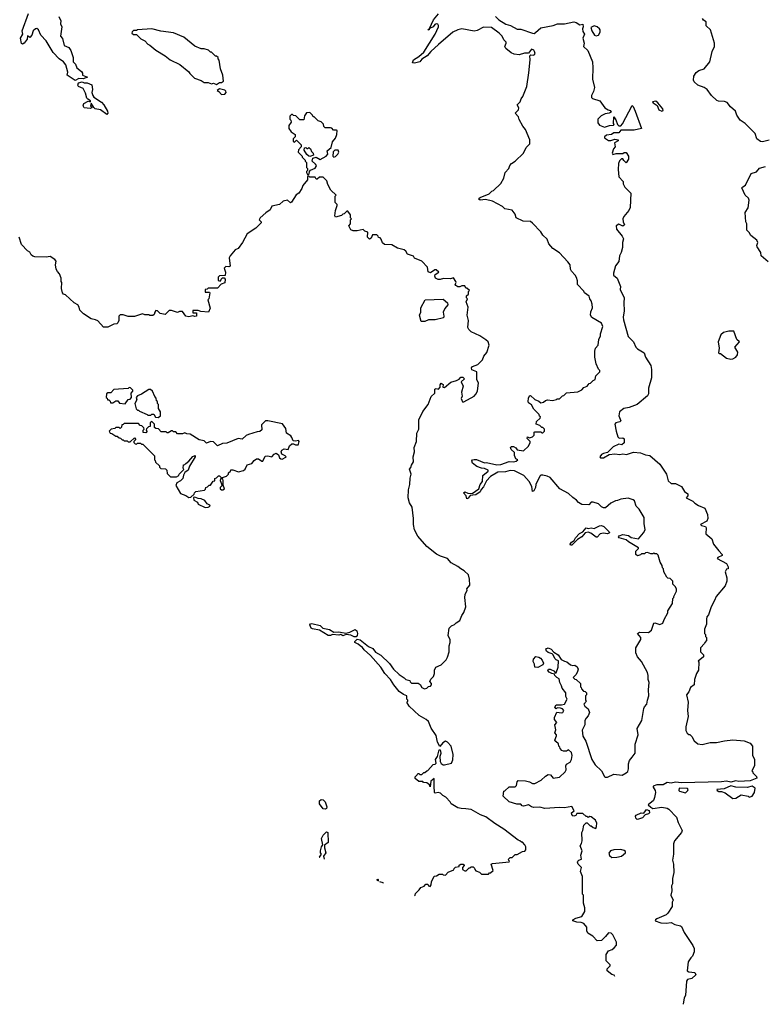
# Model space of a CAD drawing. Extents: x 2472589 to 2662339, y 701009 to 849030.
# Tile 10 of 256: x 2509987 to 2517232, y 746080 to 755675. Entities that reach past the tile are written whole.
import ezdxf

# ---------------------------------------------------------------- set-up
doc = ezdxf.new("R2010")
doc.units = 0

msp = doc.modelspace()

# ---------------------------------------------------------------- linework, layer by layer
at = {"layer": '0CON05XD'}
for points in [[(2510367.1, 755705), (2510387.5, 755665), (2510386.2, 755635), (2510398.8, 755605), (2510386, 755515), (2510402.7, 755492.7), (2510421.4, 755425), (2510465, 755404.4), (2510485.6, 755375), (2510508.8, 755305), (2510507.5, 755265), (2510530.8, 755240.8), (2510543.8, 755205), (2510589.3, 755169.3), (2510600, 755155), (2510600, 755135), (2510647.5, 755115), (2510605, 755098.8), (2510565, 755102.5), (2510528.8, 755081.2), (2510450, 755135), (2510457.5, 755165), (2510436.7, 755235), (2510413.9, 755263.9), (2510373.3, 755295), (2510313.3, 755355), (2510245, 755467.5), (2510192.5, 755525), (2510170, 755575), (2510155, 755590), (2510140, 755585), (2510120, 755565), (2510107, 755523), (2510085, 755500), (2510061.7, 755518.3), (2510060, 755485), (2510030, 755445), (2510015, 755436.7), (2510005, 755442.5), (2509993.6, 755496.4), (2510016.7, 755535), (2510010, 755565), (2510073.3, 755735)], [(2515563.6, 752903.6), (2515556.4, 752936.4), (2515542.5, 752955), (2515535, 752980), (2515490, 753015), (2515485, 753030), (2515423, 753093), (2515421.7, 753131.7), (2515411.7, 753161.7), (2515400, 753185), (2515363, 753223), (2515353.9, 753243.9), (2515348.8, 753285), (2515326.8, 753316.8), (2515245, 753404), (2515180, 753445), (2515142.2, 753492.2), (2515125, 753536), (2515084.3, 753574.3), (2515065, 753606.2), (2514985, 753692.5), (2514965, 753707.5), (2514893, 753713), (2514823, 753743), (2514815, 753780), (2514785, 753817.5), (2514713, 753833), (2514690, 753855), (2514595, 753907.5), (2514525, 753922.5), (2514475, 753916.7), (2514460, 753925), (2514462.5, 753935), (2514475, 753943.3), (2514560.7, 753979.3), (2514587, 754003), (2514605, 754010), (2514675, 754080), (2514705, 754130), (2514717.5, 754185), (2514752.5, 754225), (2514762.5, 754255), (2514777.5, 754275), (2514815, 754297.5), (2514896, 754374), (2514921.7, 754428.3), (2514957.5, 754465), (2514957.5, 754505), (2514913.6, 754603.6), (2514887.7, 754637.7), (2514855, 754702.5), (2514847.7, 754727.7), (2514816, 754765), (2514845.8, 754795), (2514849.2, 754815), (2514833.8, 754845), (2514862.5, 754875), (2514873.3, 754905), (2514890, 754925), (2514926.7, 755025), (2514946.4, 755156.4), (2514960, 755285), (2514958.3, 755321.7), (2514968.3, 755331.7), (2514995, 755330), (2515002.5, 755335), (2515008.8, 755345), (2515003.8, 755365), (2514995, 755376.7), (2514975, 755386.7), (2514945, 755350), (2514905, 755347.5), (2514855, 755332.5), (2514805, 755337.5), (2514775, 755352.5), (2514722.5, 755395), (2514712.5, 755415), (2514727.5, 755445), (2514727, 755457), (2514705, 755480), (2514687.5, 755515), (2514660, 755545), (2514585, 755600), (2514505, 755603.3), (2514445, 755570), (2514415, 755562.5), (2514294.1, 755585.9), (2514255, 755576.2), (2514207.3, 755552.7), (2514066.1, 755433.9), (2513992.5, 755365), (2513958.3, 755321.7), (2513905, 755290.8), (2513885, 755265.6), (2513835, 755252.2), (2513813.8, 755255), (2513825, 755283.1), (2513875, 755315.7), (2513925, 755359.2), (2514034, 755535), (2514066.2, 755605), (2514068.3, 755618.3), (2514060.7, 755630.7), (2514045, 755633.8), (2514032.5, 755627.5), (2514016.7, 755605), (2513980, 755590), (2513977.5, 755575), (2513962.5, 755575), (2513980, 755590), (2514019.4, 755675), (2514068, 755732)], [(2514621.4, 755705), (2514656, 755675), (2514725, 755630.8), (2514769.1, 755619.1), (2514835, 755584), (2514871.2, 755581.2), (2514985, 755542.7), (2514998.2, 755541.8), (2515011.7, 755551.7), (2515065, 755594.4), (2515185, 755617.8), (2515225.6, 755634.4), (2515295.8, 755634.2), (2515385, 755653.8), (2515408.3, 755648.3), (2515445, 755623.3), (2515475, 755630), (2515477, 755607), (2515470, 755585), (2515475, 755560), (2515490, 755535), (2515473.8, 755495), (2515487.5, 755445), (2515480, 755415), (2515522.5, 755375), (2515568.8, 755265), (2515572, 755205), (2515566.4, 755096.4), (2515588, 755015), (2515577.5, 754975), (2515557.5, 754935), (2515558.3, 754918.3), (2515568.3, 754908.3), (2515640, 754885), (2515687, 754817), (2515720, 754795), (2515740.7, 754790.7), (2515750, 754775), (2515730, 754765), (2515691.1, 754758.9), (2515651.5, 754738.5), (2515621.1, 754705), (2515619.4, 754669.4), (2515637.5, 754647.5), (2515683.9, 754626.1), (2515735, 754643.8), (2515771.7, 754648.3), (2515780, 754655), (2515773.3, 754663.3), (2515775, 754730), (2515795, 754700), (2515813, 754653), (2515825, 754640), (2515845, 754640), (2515859.5, 754660.5), (2515955, 754840), (2515965, 754830), (2515985, 754782.5), (2516046.7, 754615), (2515975, 754598.8), (2515845, 754600), (2515825, 754573.3), (2515775, 754572.5), (2515753.9, 754556.1), (2515705, 754550), (2515683.3, 754535), (2515683.3, 754525), (2515725, 754498.8), (2515745, 754496.7), (2515785, 754512), (2515817.5, 754505), (2515816.4, 754493.6), (2515782.5, 754475), (2515790, 754435), (2515772.5, 754415), (2515760, 754375), (2515765, 754360), (2515798.3, 754371.7), (2515865, 754370), (2515875, 754380), (2515895, 754380), (2515920, 754345), (2515917.5, 754315), (2515895, 754280), (2515871.7, 754301.7), (2515865, 754320), (2515851.7, 754318.3), (2515831.7, 754298.3), (2515822.5, 754275), (2515817.5, 754215), (2515823, 754143), (2515867, 754097), (2515867.5, 754075), (2515883.9, 754043.9), (2515942.5, 753985), (2515936.4, 753843.6), (2515923, 753817), (2515871.7, 753758.3), (2515863.8, 753735), (2515867.5, 753705), (2515880, 753675), (2515865, 753662.5), (2515825, 753682.5), (2515800, 753665), (2515802.3, 753632.3), (2515857.5, 753565), (2515869.3, 753539.3), (2515861.2, 753505), (2515860, 753455), (2515847.5, 753407.5), (2515832.5, 753375), (2515825, 753320), (2515793, 753277), (2515773.3, 753205), (2515773.3, 753185), (2515807.5, 753155), (2515822.5, 753125), (2515840, 753075), (2515837.5, 753045), (2515876.7, 752965), (2515872.5, 752915), (2515876.4, 752836.4), (2515867.1, 752775), (2515870.9, 752750.9), (2515916.4, 752586.4), (2515966.1, 752536.1), (2515990, 752485), (2516007.7, 752467.7), (2516070.3, 752430.3), (2516084.2, 752385), (2516135.6, 752305.6), (2516144.2, 752265), (2516144.3, 752185), (2516114.5, 752085.5), (2516112, 752028), (2516105, 752010.8), (2516003.2, 751926.8), (2515925, 751896), (2515872.5, 751887.5), (2515831.2, 751855), (2515824.1, 751814.1), (2515843.3, 751765), (2515833.9, 751756.1), (2515795, 751746.7), (2515786.7, 751735), (2515800, 751665), (2515815, 751610), (2515828.3, 751598.3), (2515865, 751600), (2515875, 751590), (2515877, 751553), (2515855, 751532.5), (2515825, 751537.5), (2515767.9, 751512.1), (2515715, 751456.2), (2515675, 751449.2), (2515655, 751438.6), (2515640.5, 751415), (2515644.6, 751404.6), (2515676.7, 751405), (2515730.9, 751439.1), (2515785, 751445.3), (2515833.5, 751436.5), (2515865, 751442.9), (2515900.5, 751439.5), (2515967.9, 751462.1), (2516035, 751455.7), (2516083.3, 751435), (2516125, 751429.4), (2516222.6, 751342.6), (2516287.5, 751245), (2516305, 751182), (2516335, 751155.8), (2516377.5, 751155), (2516435, 751126), (2516465, 751077.5), (2516497.5, 751055), (2516497.5, 751035), (2516480, 751015), (2516545, 750982.5), (2516565, 750962.5), (2516601.7, 750941.7), (2516662.5, 750915), (2516687.5, 750852.5), (2516690, 750815), (2516683, 750787), (2516620, 750755), (2516630, 750745), (2516668, 750738), (2516676.4, 750723.6), (2516673.3, 750665), (2516730, 750615), (2516746.7, 750565), (2516798.3, 750498.3), (2516832.5, 750465), (2516830, 750455), (2516787.5, 750435), (2516783.3, 750425), (2516872.5, 750375), (2516890, 750345), (2516890, 750325), (2516875, 750320), (2516860, 750295), (2516877.5, 750235), (2516877.5, 750205), (2516861.7, 750158.3), (2516772.5, 750055), (2516757.5, 750015), (2516722.5, 749955), (2516697.5, 749875), (2516682.5, 749855), (2516677.5, 749835), (2516680, 749785), (2516660, 749735), (2516660, 749695), (2516670, 749685), (2516670, 749665), (2516680, 749655), (2516680, 749625), (2516663, 749607), (2516660, 749595), (2516620, 749555), (2516620, 749515), (2516650, 749485), (2516650, 749465), (2516597.5, 749425), (2516602.5, 749415), (2516600, 749335), (2516582.5, 749305), (2516563, 749247), (2516557, 749193), (2516523.6, 749166.4), (2516507.5, 749125), (2516482.5, 749095), (2516500, 749025), (2516493.3, 748945), (2516501.2, 748885), (2516477.5, 748785), (2516478.3, 748748.3), (2516491.7, 748721.7), (2516505, 748710), (2516515, 748710), (2516535, 748690), (2516557, 748647), (2516595, 748617.5), (2516635, 748612.5), (2516715, 748632.5), (2516775, 748630), (2516855, 748648.8), (2516935, 748656.7), (2517045, 748648.8), (2517103.6, 748623.6), (2517127, 748597), (2517128.3, 748508.3), (2517147.5, 748465), (2517147.5, 748405), (2517120, 748355), (2517130, 748345), (2517130, 748335), (2517165, 748300), (2517170, 748285), (2517105, 748258.1), (2516995, 748251.2), (2516965, 748256.7), (2516915, 748244.4), (2516875, 748254), (2516825, 748247.1), (2516435, 748239.2), (2516375, 748244), (2516335, 748233.8), (2516295, 748243.3), (2516255, 748218), (2516195, 748218.2), (2516160, 748205), (2516157.5, 748195), (2516178, 748165), (2516183.3, 748145), (2516172.5, 748095)], [(2517289.5, 754500.5), (2517225, 754484.7), (2517205, 754486.5), (2517170, 754515), (2517153.3, 754565), (2517054.3, 754664.3), (2517008, 754695), (2516974, 754745), (2516962, 754785), (2516914, 754825), (2516878.6, 754868.6), (2516855, 754878.9), (2516795, 754882.2), (2516778.9, 754888.9), (2516727.1, 754935), (2516685, 754994.4), (2516655, 755014.2), (2516595, 755038.6), (2516558.6, 755068.6), (2516553.1, 755085), (2516554.3, 755125), (2516578.7, 755161.3), (2516605, 755180), (2516657.5, 755195), (2516710.8, 755265), (2516734.2, 755365.8), (2516756.4, 755413.6), (2516756.7, 755445), (2516716.2, 755575), (2516674, 755615), (2516676.7, 755655), (2516649.5, 755669.5), (2516638.8, 755685)], [(2511905, 755042.5), (2511935, 755063.8), (2511955, 755063.3), (2511972.5, 755075), (2511967.5, 755135), (2511942.5, 755195), (2511931.7, 755281.7), (2511920, 755295), (2511920, 755305), (2511905, 755320), (2511895, 755320), (2511855, 755360), (2511845, 755360), (2511827, 755377), (2511785, 755390), (2511755, 755390), (2511695, 755417.5), (2511585, 755503.3), (2511485, 755546.2), (2511363.9, 755563.9), (2511275, 755586.7), (2511135, 755577.5), (2511125, 755570), (2511095, 755570), (2511081.7, 755558.3), (2511080, 755545), (2511095, 755530), (2511125, 755530), (2511167, 755487), (2511205, 755467.5), (2511235, 755437.5), (2511255, 755427.5), (2511315, 755377.5), (2511405, 755322.5), (2511453.9, 755283.9), (2511548.3, 755238.3), (2511636.4, 755166.4), (2511645, 755150), (2511690, 755105), (2511755, 755083.8), (2511785, 755063.8), (2511825, 755062), (2511855, 755051.2), (2511875.8, 755055.8), (2511905, 755042.5)], [(2515605, 755516.2), (2515625, 755523.8), (2515643.8, 755555), (2515642.5, 755575), (2515635.6, 755585), (2515615, 755604.3), (2515585, 755614), (2515551.7, 755598.3), (2515560, 755565), (2515586.7, 755525), (2515605, 755516.2)], [(2510835, 754752.5), (2510775, 754795.6), (2510723.3, 754805), (2510708.8, 754818.8), (2510685, 754860), (2510676.7, 754835), (2510690, 754815), (2510675, 754808.8), (2510614.3, 754815), (2510604.3, 754835), (2510611.5, 754858.5), (2510655, 754882.5), (2510677, 754873), (2510676.7, 754885), (2510650, 754900), (2510641.9, 754911.9), (2510628.6, 754958.6), (2510605.4, 755005.4), (2510560.5, 755025), (2510554.4, 755035.6), (2510559.5, 755060.5), (2510595, 755070), (2510615, 755058.8), (2510645, 755059.2), (2510688.8, 755038.8), (2510696, 754995), (2510688.8, 754965), (2510699.4, 754935), (2510710.7, 754920.7), (2510785, 754870), (2510808.6, 754845), (2510844.2, 754785), (2510846.2, 754763.8), (2510835, 754752.5)], [(2511955, 754947.5), (2511985, 754950), (2511997.5, 754965), (2511995, 754980), (2511985, 754987.5), (2511935, 755002.5), (2511910, 754985), (2511926.7, 754976.7), (2511955, 754947.5)], [(2516245, 754784.6), (2516255, 754791.2), (2516254.4, 754805), (2516205, 754866.2), (2516185, 754880), (2516154.1, 754875.9), (2516157.5, 754865), (2516197.3, 754837.3), (2516215, 754795.8), (2516245, 754784.6)], [(2512795, 754160), (2512807, 754173), (2512810, 754195), (2512820.7, 754209.3), (2512865, 754227.5), (2512877, 754243), (2512877.5, 754255), (2512868, 754268), (2512837.5, 754295), (2512843, 754327), (2512875, 754336.7), (2512915, 754311.2), (2512972.5, 754345), (2512990, 754365), (2512984, 754396), (2513020.7, 754429.3), (2513036.4, 754483.6), (2513065, 754520), (2513076.7, 754556.7), (2513080, 754595), (2513075, 754600), (2513045, 754600), (2513027, 754617), (2513015, 754620), (2512965, 754620), (2512950, 754635), (2512948.3, 754658.3), (2512925, 754680), (2512895, 754690), (2512855, 754730), (2512845, 754730), (2512840, 754745), (2512815, 754770), (2512781.7, 754768.3), (2512763, 754737), (2512755, 754700), (2512715, 754700), (2512678.3, 754738.3), (2512655, 754740), (2512645, 754750), (2512635, 754750), (2512620, 754735), (2512620, 754705), (2512630, 754695), (2512632.5, 754675), (2512610, 754645), (2512610, 754615), (2512633.6, 754583.6), (2512670, 754555), (2512672.5, 754535), (2512650, 754515), (2512651.7, 754491.7), (2512665, 754480), (2512685, 754500), (2512730, 754455), (2512730, 754435), (2512703, 754407), (2512700, 754385), (2512740, 754345), (2512740, 754335), (2512770, 754305), (2512770, 754295), (2512780, 754285), (2512780, 754235), (2512790, 754225), (2512790, 754205), (2512780, 754195), (2512780, 754185), (2512795, 754160)], [(2512815, 754342.5), (2512803.8, 754343.8), (2512785, 754360), (2512757.5, 754405), (2512763, 754427), (2512775, 754430), (2512785, 754420), (2512795, 754420), (2512805, 754430), (2512820, 754415), (2512830, 754390), (2512847.5, 754375), (2512850, 754355), (2512815, 754342.5)], [(2513047, 754337), (2513065, 754342.5), (2513086.7, 754365), (2513095.8, 754384.2), (2513090, 754405), (2513057.7, 754402.3), (2513042, 754388), (2513037.5, 754345), (2513047, 754337)], [(2517280, 753315), (2517210, 753375), (2517207, 753407), (2517173, 753463), (2517170, 753475), (2517177.5, 753505), (2517167.5, 753525), (2517110.7, 753570.7), (2517095, 753600), (2517070, 753625), (2517072.5, 753685), (2517062.5, 753705), (2517056.2, 753795), (2517085, 753842.5), (2517095.6, 753915), (2517089.2, 753935), (2517054.3, 753965), (2517022.9, 754035), (2517032.1, 754047.9), (2517057.3, 754062.7), (2517114.4, 754175.6), (2517165, 754194), (2517195, 754227.5), (2517255, 754245.7)], [(2513833.4, 747138.4), (2513840, 747145), (2513845, 747160), (2513880, 747195), (2513895, 747220), (2513928.3, 747231.7), (2513945, 747250), (2513965, 747250), (2513970, 747235), (2513985, 747230), (2513996.4, 747243.6), (2514000, 747275), (2514025, 747330), (2514047, 747333), (2514075, 747350), (2514105, 747350), (2514113, 747343), (2514135, 747340), (2514161.7, 747368.3), (2514218.3, 747391.7), (2514220, 747405), (2514231.7, 747418.3), (2514268.3, 747421.7), (2514270, 747435), (2514285, 747447.5), (2514307, 747447), (2514318.3, 747438.3), (2514318.3, 747431.7), (2514300, 747415), (2514300, 747395), (2514325, 747380), (2514338.3, 747381.7), (2514365, 747410), (2514375, 747410), (2514385, 747420), (2514405, 747420), (2514418.3, 747408.3), (2514420, 747395), (2514431.7, 747381.7), (2514468.3, 747368.3), (2514485, 747350), (2514555, 747350), (2514565, 747360), (2514575, 747360), (2514600, 747385), (2514580, 747445), (2514595, 747452.5), (2514755, 747470), (2514760, 747475), (2514751.7, 747481.7), (2514750, 747495), (2514765, 747510), (2514785, 747510), (2514815, 747540), (2514835, 747540), (2514885, 747570), (2514908.3, 747571.7), (2514920, 747585), (2514920, 747615), (2514910, 747635), (2514885, 747660), (2514875, 747660), (2514860, 747675), (2514845, 747680), (2514705, 747787.5), (2514615, 747842.5), (2514528.3, 747908.3), (2514477.3, 747927.3), (2514385, 747977.5), (2514335, 747986.7), (2514287, 747987), (2514256.1, 747996.1), (2514192.5, 748035), (2514182.5, 748055), (2514139.3, 748099.3), (2514110, 748115), (2514088.3, 748138.3), (2514065, 748143.3), (2514035, 748136.7), (2514028.8, 748145), (2514023.8, 748205), (2514025, 748280), (2513992.5, 748255), (2513985, 748200), (2513978.3, 748218.3), (2513955, 748240), (2513923, 748243), (2513915, 748250), (2513875, 748250), (2513841.7, 748281.7), (2513841.7, 748298.3), (2513860, 748315), (2513865, 748330), (2513875, 748330), (2513885, 748320), (2513905, 748320), (2513925, 748340), (2513935, 748340), (2513953, 748357), (2513965, 748360), (2514015, 748417.5), (2514035, 748420), (2514045, 748430), (2514037.5, 748465), (2514057.5, 748495), (2514075, 748560), (2514085, 748560), (2514087.7, 748547.7), (2514090, 748525), (2514080, 748495), (2514082.5, 748445), (2514095, 748427.5), (2514113.3, 748413.3), (2514125, 748412.5), (2514195, 748430), (2514206.4, 748463.6), (2514210, 748515), (2514190, 748595), (2514156.4, 748636.4), (2514135, 748643.3), (2514110.7, 748629.3), (2514081.7, 748591.7), (2514059.2, 748635), (2514045, 748700), (2513995, 748770), (2513970, 748835), (2513947, 748857), (2513880, 748895), (2513782.5, 748985), (2513760, 749025), (2513770, 749035), (2513770, 749045), (2513760, 749055), (2513760, 749085), (2513725, 749100), (2513685, 749130), (2513632.7, 749192.7), (2513601.2, 749245), (2513544.2, 749304.2), (2513505, 749366.7), (2513405, 749478.8), (2513343.5, 749533.5), (2513328.1, 749558.1), (2513303.8, 749575), (2513285, 749591.2), (2513252.5, 749605), (2513253.3, 749615), (2513275, 749640), (2513305, 749633.3), (2513385, 749566.2), (2513427.3, 749547.3), (2513452.9, 749512.9), (2513505, 749482), (2513590.8, 749400.8), (2513630, 749345), (2513683.3, 749295), (2513733, 749263), (2513750, 749245), (2513787, 749237), (2513791.7, 749221.7), (2513805, 749210), (2513869.5, 749209.5), (2513887.7, 749197.7), (2513905, 749167.5), (2513930, 749155), (2513955, 749160), (2513971.7, 749178.3), (2513988.3, 749181.7), (2514000, 749195), (2514000, 749205), (2513982.5, 749225), (2513991.7, 749248.3), (2514020, 749275), (2514030, 749305), (2514027.5, 749335), (2514040, 749365), (2514095, 749387.5), (2514143, 749437), (2514156.4, 749463.6), (2514172.5, 749515), (2514172.5, 749575), (2514182.5, 749605), (2514181.7, 749631.7), (2514162.5, 749675), (2514170, 749745), (2514195, 749770), (2514225, 749780), (2514240.7, 749799.3), (2514275, 749820), (2514295, 749870), (2514315, 749900), (2514332.5, 749955), (2514322.5, 750045), (2514327.5, 750075), (2514347.5, 750115), (2514345, 750130), (2514372.5, 750165), (2514368.3, 750221.7), (2514360, 750265), (2514317.5, 750305), (2514285, 750322.5), (2514257.5, 750347.5), (2514191.7, 750381.7), (2514154.1, 750424.1), (2514086.1, 750446.1), (2514047, 750467), (2513955, 750542.5), (2513865, 750642.5), (2513833.8, 750705), (2513823.6, 750756.4), (2513823.8, 750815), (2513810, 750925), (2513786.4, 750966.4), (2513772.9, 751015), (2513775.5, 751095), (2513789.2, 751145), (2513792.3, 751207.7), (2513801.2, 751245), (2513784, 751295), (2513798.8, 751311.2), (2513803.3, 751335), (2513822.5, 751365), (2513820, 751415), (2513833.8, 751465), (2513830, 751505), (2513852, 751565), (2513858, 751645), (2513876.2, 751685), (2513876.2, 751775), (2513913.9, 751856.1), (2513966.1, 751923.9), (2513995, 752002.5), (2514032.5, 752035), (2514032, 752075), (2514045, 752080), (2514067.5, 752075), (2514082.5, 752095), (2514083.6, 752116.4), (2514095, 752132.5), (2514111.7, 752121.7), (2514110, 752095), (2514125, 752090), (2514186.4, 752143.6), (2514242.5, 752157.5), (2514268.3, 752171.7), (2514285, 752190), (2514305, 752190), (2514320, 752175), (2514290, 752145), (2514307.5, 752105), (2514292.5, 752045), (2514297.5, 752005), (2514290, 751985), (2514301.7, 751951.7), (2514315, 751950), (2514415, 752007.5), (2514432.5, 752025), (2514446.4, 752053.6), (2514457.5, 752135), (2514440, 752165), (2514440, 752245), (2514393.8, 752263.8), (2514388.3, 752281.7), (2514400, 752295), (2514450, 752315), (2514495, 752360), (2514510, 752395), (2514537, 752433), (2514560, 752505), (2514550, 752535), (2514530, 752555), (2514470, 752595), (2514385, 752632.5), (2514362.5, 752655), (2514352.5, 752675), (2514360, 752745), (2514347.5, 752795), (2514357.5, 752875), (2514337.5, 752925), (2514350, 752955), (2514340, 752965), (2514340, 752985), (2514358.3, 753001.7), (2514360, 753025), (2514370, 753035), (2514345, 753060), (2514335, 753060), (2514325, 753080), (2514295, 753082.5), (2514275, 753072.5), (2514255, 753072.5), (2514235, 753083.3), (2514230.8, 753095), (2514238.8, 753115), (2514236.2, 753125), (2514215, 753160), (2514185, 753150), (2514115, 753152.5), (2514085, 753143.3), (2514065, 753143.3), (2514037.5, 753155), (2514031.2, 753175), (2514036.4, 753193.6), (2514070, 753215), (2514045, 753237.5), (2514033, 753237), (2513988.3, 753208.3), (2513967, 753217), (2513960, 753265), (2513905, 753322.5), (2513835, 753350), (2513825, 753370), (2513765, 753390), (2513749.3, 753419.3), (2513731.7, 753431.7), (2513668.3, 753448.3), (2513611.7, 753481.7), (2513543, 753483), (2513520.7, 753500.7), (2513510, 753535), (2513498.3, 753548.3), (2513481.7, 753551.7), (2513480, 753565), (2513468.3, 753578.3), (2513423, 753577), (2513412.5, 753545), (2513395, 753537.5), (2513376.7, 753555), (2513380, 753605), (2513350, 753615), (2513335, 753630), (2513275, 753616.2), (2513235, 753616.7), (2513215, 753626.7), (2513192.5, 753665), (2513210, 753685), (2513210, 753725), (2513220, 753735), (2513210, 753745), (2513210, 753775), (2513185, 753810), (2513175, 753810), (2513148.3, 753781.7), (2513135, 753780), (2513121.7, 753768.3), (2513065, 753750), (2513057.5, 753765), (2513062.5, 753815), (2513080, 753865), (2513080, 753875), (2513060, 753895), (2513060, 753955), (2513070, 753965), (2513020, 754015), (2512988.3, 754068.3), (2512980, 754105), (2512945, 754140), (2512908.3, 754141.7), (2512885, 754120), (2512875, 754120), (2512865, 754140), (2512815, 754140), (2512805, 754150), (2512791.7, 754148.3), (2512790, 754115), (2512745, 754060), (2512735, 754030), (2512707.5, 753985), (2512680.7, 753969.3), (2512635, 753897.5), (2512625, 753890), (2512595, 753917.5), (2512555, 753907.5), (2512517, 753873), (2512445, 753857.5), (2512426.4, 753823.6), (2512386.7, 753793.3)], [(2512386.7, 753793.3), (2512330, 753745), (2512320, 753725), (2512340, 753705), (2512340, 753695), (2512287.5, 753645), (2512202.3, 753587.7), (2512158.6, 753505), (2512115, 753446.2), (2512085, 753432.5), (2512037.5, 753375), (2512027.5, 753355), (2512037, 753273), (2512025, 753267.5), (2511995, 753270), (2511980, 753255), (2511992.5, 753215), (2511988.3, 753181.7), (2511935, 753180), (2511920, 753165), (2511920, 753135), (2511935, 753130), (2511948.3, 753131.7), (2511950, 753145), (2511961.7, 753158.3), (2511978.3, 753158.3), (2511990, 753145), (2511985, 753110), (2511951.7, 753098.3), (2511915, 753060), (2511825, 753060), (2511815, 753050), (2511793, 753047), (2511795, 753020), (2511835, 753020), (2511840, 753015), (2511830, 752955), (2511820, 752945), (2511843.3, 752865), (2511825.8, 752824.2), (2511751.2, 752831.2), (2511725, 752840), (2511675, 752840), (2511675, 752820), (2511708.3, 752818.3), (2511710, 752785), (2511695, 752782.5), (2511675, 752790), (2511635, 752780), (2511607, 752787), (2511575, 752830), (2511545, 752830), (2511525, 752822.5), (2511465, 752840), (2511445, 752840), (2511405, 752803.3), (2511355, 752812.5), (2511328.3, 752838.3), (2511315, 752840), (2511302.5, 752825), (2511297, 752803), (2511285, 752792.5), (2511255, 752792.5), (2511245, 752800), (2511205, 752800), (2511185, 752807.5), (2511105, 752782.5), (2511045, 752782.5), (2510995, 752800), (2510965, 752800), (2510953, 752787), (2510952.5, 752745), (2510945, 752720), (2510935, 752712.5), (2510905, 752707.5), (2510845, 752677.5), (2510805, 752680), (2510749.2, 752739.2), (2510725, 752751.2), (2510685, 752760), (2510608.3, 752808.3), (2510572.5, 752845), (2510567.5, 752875), (2510552.5, 752895), (2510517.5, 752915), (2510435, 752992.5), (2510415, 753000), (2510403, 753013), (2510393.3, 753055), (2510397.5, 753115), (2510390, 753125), (2510390, 753155), (2510375, 753200), (2510355, 753220), (2510343.6, 753243.6), (2510337.5, 753285), (2510341.7, 753321.7), (2510329.3, 753339.3), (2510283, 753367), (2510245, 753360), (2510136.1, 753363.9), (2510115, 753371.2), (2510097.5, 753385), (2510085, 753410), (2510063.6, 753423.6), (2510003.3, 753485), (2509981.2, 753555)], [(2513935, 752733.8), (2513900, 752735), (2513882, 752795), (2513896, 752825), (2513894.4, 752865.6), (2513936.2, 752943.8), (2514113, 752953), (2514155, 752917.5), (2514159.4, 752895), (2514128.3, 752861.7), (2514111.4, 752825), (2514120, 752785), (2514115, 752771.2), (2514035, 752751.2), (2513970.7, 752749.3), (2513935, 752733.8)], [(2515785, 746350), (2515780, 746365), (2515755, 746370), (2515710, 746405), (2515710, 746425), (2515740, 746455), (2515740, 746465), (2515700, 746505), (2515700, 746565), (2515725, 746600), (2515760, 746615), (2515779.3, 746630.7), (2515801.7, 746658.3), (2515802.5, 746685), (2515766.1, 746756.1), (2515750, 746775), (2515725, 746777.5), (2515695, 746742.5), (2515657, 746703), (2515615, 746700), (2515570, 746745), (2515523.6, 746773.6), (2515512.5, 746795), (2515511.7, 746831.7), (2515485, 746866.7), (2515458.6, 746878.6), (2515415, 746880.9), (2515376.7, 746895), (2515376.7, 746905), (2515405, 746920.8), (2515465, 746937.5), (2515492.5, 746985), (2515491.7, 747021.7), (2515480, 747065), (2515480, 747145), (2515470, 747155), (2515470, 747325), (2515452.5, 747375), (2515460, 747415), (2515427.5, 747445), (2515422.5, 747465), (2515423.8, 747476.2), (2515433.6, 747486.4), (2515460, 747495), (2515453, 747533), (2515467.5, 747575), (2515447.5, 747625), (2515461.7, 747648.3), (2515467.5, 747675), (2515462.5, 747755), (2515472.5, 747775), (2515483, 747827), (2515505, 747850), (2515515, 747850), (2515545, 747820), (2515555, 747820), (2515575, 747802.5), (2515600, 747795), (2515608.3, 747811.7), (2515610, 747845), (2515598, 747875), (2515555, 747908), (2515540.7, 747909.3), (2515525, 747900), (2515515, 747910), (2515505, 747910), (2515475, 747940), (2515415, 747940), (2515405, 747920), (2515385, 747912.5), (2515375, 747917.5), (2515365, 747930), (2515363.3, 747945), (2515390, 747965), (2515365, 748007.5), (2515295, 747994.2), (2515245, 747998.6), (2515105, 747989.2), (2515055, 748002), (2514995, 747998.8), (2514975, 748003.8), (2514945, 748023.3), (2514895, 748012), (2514883.3, 748015), (2514869.3, 748029.3), (2514829.3, 748029.3), (2514757.5, 748055), (2514698.3, 748108.3), (2514703.3, 748156.7), (2514715, 748160), (2514755, 748200), (2514815, 748200), (2514827, 748213), (2514833, 748247), (2514845, 748260), (2514915, 748257.5), (2514955, 748247.5), (2514985, 748232.5), (2515005, 748233.3), (2515067, 748263), (2515110, 748305), (2515135, 748318.8), (2515157.5, 748315), (2515185, 748282.5), (2515245, 748293.3), (2515303, 748347), (2515312.5, 748365), (2515307.5, 748405), (2515315, 748420), (2515349.3, 748440.7), (2515362.5, 748465), (2515370, 748505), (2515363, 748533), (2515335, 748560), (2515315, 748547.5), (2515285, 748547.5), (2515270, 748555), (2515251.7, 748571.7), (2515250, 748585), (2515240, 748595), (2515238.3, 748618.3), (2515210.7, 748640.7), (2515202.5, 748655), (2515217.5, 748695), (2515217, 748707), (2515200, 748725), (2515210, 748755), (2515202.5, 748805), (2515220, 748825), (2515197.5, 748855), (2515197.5, 748875), (2515221.7, 748928.3), (2515265, 748920), (2515280, 748925), (2515290, 748945), (2515275, 748960), (2515257, 748967), (2515225, 748970), (2515215, 748960), (2515200, 748975), (2515215, 749000), (2515265, 748997.5), (2515293.6, 749006.4), (2515320, 749055), (2515308.8, 749078.8), (2515307.5, 749115), (2515271.2, 749161.2), (2515266.2, 749185), (2515250, 749215), (2515243, 749253), (2515220, 749265), (2515200, 749285), (2515198.3, 749298.3), (2515173, 749303), (2515145, 749317.5), (2515133.6, 749333.6), (2515140, 749345), (2515155, 749347.5), (2515198.3, 749328.3), (2515201.7, 749311.7), (2515215, 749310), (2515234, 749365), (2515236.4, 749426.4), (2515215, 749436.2), (2515200.9, 749450.9), (2515186.2, 749486.2), (2515176.2, 749496.2), (2515135, 749508), (2515120.9, 749520.9), (2515114, 749545), (2515135, 749554.2), (2515165, 749542.5), (2515192, 749512), (2515235, 749486.2), (2515261.7, 749441.7), (2515295, 749423.3), (2515318.3, 749418.3), (2515355, 749390), (2515375, 749382.5), (2515396.4, 749386.4), (2515418.8, 749368.8), (2515426.7, 749345), (2515422.5, 749325), (2515407.5, 749295), (2515380, 749265), (2515395, 749250), (2515410, 749245), (2515450, 749205), (2515450, 749175), (2515458.3, 749168.3), (2515460, 749155), (2515481.7, 749131.7), (2515495, 749130), (2515510, 749115), (2515510, 749095), (2515500, 749085), (2515500, 749045), (2515510, 749035), (2515482.5, 749005), (2515492.5, 748985), (2515525, 748960), (2515540, 748925), (2515527, 748893), (2515505, 748870), (2515493.6, 748846.4), (2515492.5, 748805), (2515468.3, 748751.7), (2515473.6, 748693.6), (2515502.5, 748645), (2515560, 748465), (2515593.3, 748415), (2515655.8, 748355.8), (2515685, 748300), (2515695, 748292.5), (2515715, 748292.5), (2515777, 748323), (2515856.1, 748313.9), (2515897.5, 748335), (2515910.7, 748349.3), (2515920, 748375), (2515920, 748425), (2515930, 748455), (2515955, 748487.5), (2515983, 748527), (2515982.5, 748615), (2516012.5, 748705), (2516003, 748767), (2516047.5, 748845), (2516068.3, 748961.7), (2516075, 748980), (2516097.5, 749005), (2516102.5, 749045), (2516117.5, 749085), (2516112.5, 749145), (2516120, 749215), (2516110, 749245), (2516110, 749285), (2516102.5, 749315), (2516045, 749420), (2516007.5, 749465), (2515990, 749505), (2515990, 749555), (2516037.5, 749635), (2516037.5, 749655), (2516007.5, 749695), (2516025, 749706.2), (2516115, 749702.5), (2516142.5, 749725), (2516167, 749793), (2516175, 749797.5), (2516225, 749780), (2516252.5, 749795), (2516265, 749830), (2516302.5, 749895), (2516302.5, 749915), (2516347.5, 749985), (2516350, 750035), (2516360, 750045), (2516360, 750055), (2516387.5, 750105), (2516387.5, 750125), (2516375, 750150), (2516350, 750175), (2516350, 750205), (2516325, 750230), (2516303, 750233), (2516291.7, 750241.7), (2516262.5, 750295), (2516260, 750325), (2516250, 750335), (2516247, 750357), (2516228.3, 750388.3), (2516207, 750457), (2516195, 750470), (2516175, 750470), (2516165, 750480), (2516155, 750470), (2516135, 750470), (2516105, 750482.5), (2516085, 750480), (2516075, 750470), (2516045, 750470), (2516035, 750460), (2516005, 750450), (2515990, 750465), (2515990, 750495), (2516017.5, 750522.5), (2516015, 750530), (2515918.3, 750588.3), (2515895, 750605.7), (2515826.2, 750625), (2515821.2, 750635), (2515829.2, 750645), (2515865, 750659.6), (2515918.4, 750648.4), (2515945, 750628.9), (2516015, 750616.7), (2516066.4, 750673.6), (2516082.5, 750705), (2516070, 750765), (2516070, 750825), (2516022.5, 750905), (2515992.5, 750935), (2515977.5, 750985), (2515965, 750997.5), (2515915, 751012.5), (2515845, 751002.5), (2515811.7, 750988.3), (2515793, 750987), (2515745, 750962.5), (2515695, 750917.5), (2515675, 750917.5), (2515655, 750927.5), (2515625, 750957.5), (2515573, 750973), (2515555, 750972.5), (2515531.7, 750948.3), (2515465, 750950), (2515430.7, 750970.7), (2515413, 750993), (2515375, 751017.5), (2515335, 751056.7), (2515250, 751105), (2515155, 751212.5), (2515125, 751227.5), (2515085, 751237.5), (2515065, 751236.7), (2515055, 751227.5), (2515016.2, 751145), (2515013.3, 751115), (2514995, 751082.5), (2514985, 751077.5), (2514977.5, 751125), (2514952.5, 751175), (2514900, 751235), (2514808.3, 751278.3), (2514765, 751280.8), (2514720, 751270), (2514644.6, 751265.4), (2514574.2, 751225), (2514535, 751180), (2514507.5, 751122.5), (2514483.2, 751096.8), (2514474.4, 751075), (2514430.8, 751045), (2514375, 751038.6), (2514355, 751011.2), (2514345, 751007.5), (2514336.2, 751036.2), (2514311.9, 751065), (2514325, 751075.4), (2514352.1, 751062.1), (2514395, 751056.4), (2514459.2, 751105), (2514474.2, 751145.8), (2514497.1, 751175), (2514500, 751235), (2514551.2, 751275), (2514550, 751285), (2514515, 751301.2), (2514485, 751303.3), (2514441.2, 751321.2), (2514400, 751355), (2514393.3, 751375), (2514397.5, 751385), (2514415, 751390.8), (2514438.7, 751388.7), (2514515, 751356.7), (2514535, 751360), (2514635, 751335.7), (2514675, 751339.2), (2514755, 751368.8), (2514803, 751367), (2514825, 751373.3), (2514840, 751385), (2514820, 751395), (2514808.3, 751428.3), (2514806.7, 751456.7), (2514775.9, 751485.9), (2514768.8, 751505), (2514777.5, 751515), (2514797, 751517), (2514821.7, 751501.7), (2514835, 751482.5), (2514897, 751473), (2514945, 751520), (2514960, 751555), (2514960, 751565), (2514930, 751595), (2514935, 751610), (2514955, 751600), (2514985, 751610), (2515000, 751625), (2515000, 751655), (2515005, 751660), (2515065, 751660), (2515075, 751650), (2515085, 751650), (2515100, 751665), (2515100, 751685), (2515085, 751700), (2515075, 751700), (2515055, 751720), (2515020, 751735), (2515021.7, 751758.3), (2515058.3, 751791.7), (2515060, 751805), (2515051.7, 751811.7), (2515048.3, 751828.3), (2514995, 751880), (2514973, 751923), (2514945, 751940), (2514940, 751955), (2514944, 751986), (2514955, 752010), (2514965, 752012.5), (2515005, 751973.3), (2515045, 751957.5), (2515065, 751942.5), (2515091.7, 751948.3), (2515110, 751965), (2515128.3, 751971.7), (2515176.7, 751963.3), (2515217, 751973), (2515225, 751980), (2515245, 751980), (2515275, 752010), (2515288.3, 752011.7), (2515315, 752040), (2515425, 752047.5), (2515463, 752067), (2515485, 752090), (2515516.4, 752103.6), (2515535, 752130), (2515547, 752133), (2515575, 752160), (2515595, 752170), (2515600, 752205), (2515640, 752245), (2515640, 752255), (2515625, 752270), (2515603, 752323), (2515590, 752385), (2515590, 752445), (2515596.4, 752473.6), (2515622.5, 752505), (2515630.7, 752559.3), (2515647.5, 752595), (2515647.5, 752615), (2515667.5, 752685), (2515655, 752717.5), (2515561.7, 752771.7), (2515547.5, 752795), (2515550.7, 752829.3), (2515567, 752867), (2515563.6, 752903.6)], [(2516915, 752365.6), (2516935, 752370.6), (2516965, 752388.1), (2516979.3, 752410.7), (2516982.9, 752435), (2516953.3, 752485), (2517000, 752535), (2516975, 752560), (2516945, 752638.8), (2516895, 752638.9), (2516842.8, 752627.2), (2516817.1, 752602.9), (2516793.5, 752535), (2516803.1, 752475), (2516795, 752430), (2516803, 752423), (2516815, 752423.3), (2516875, 752375.5), (2516915, 752365.6)], [(2511015, 751933.3), (2511045, 751972.5), (2511065, 751977.5), (2511077.5, 751995), (2511072.5, 752035), (2511090, 752055), (2511090, 752065), (2511068.3, 752088.3), (2511055, 752090), (2511045, 752080), (2510905, 752072.5), (2510875, 752040), (2510845, 752040), (2510831.7, 752028.3), (2510830, 751995), (2510838.3, 751988.3), (2510841.7, 751971.7), (2510855, 751970), (2510868.3, 751958.3), (2510871.7, 751941.7), (2510895, 751940), (2510925, 751960), (2510945, 751960), (2510958.3, 751938.3), (2511015, 751933.3)], [(2511335, 751800), (2511360, 751815), (2511360, 751855), (2511340, 751885), (2511340, 751925), (2511330, 751935), (2511330, 751955), (2511321.7, 751961.7), (2511317, 751987), (2511303, 752003), (2511280, 752055), (2511261.7, 752071.7), (2511245, 752072.5), (2511175, 752027.5), (2511135, 752010), (2511122.5, 751995), (2511129.3, 751970.7), (2511110, 751935), (2511121.7, 751881.7), (2511135, 751870), (2511145, 751870), (2511155, 751860), (2511228.3, 751828.3), (2511235, 751820), (2511265, 751820), (2511275, 751830), (2511295, 751830), (2511311.7, 751801.7), (2511335, 751800)], [(2511635, 751017.5), (2511655, 751022.5), (2511688.3, 751051.7), (2511690, 751065), (2511701.7, 751078.3), (2511788.3, 751091.7), (2511798.3, 751101.7), (2511800, 751115), (2511818.3, 751121.7), (2511831.7, 751138.3), (2511845, 751140), (2511871.7, 751178.3), (2511888.3, 751181.7), (2511890, 751205), (2511905, 751210), (2511925, 751230), (2511935, 751230), (2511955, 751210), (2512001.7, 751228.3), (2512020, 751245), (2512021.7, 751258.3), (2512040, 751275), (2512045, 751290), (2512065, 751290), (2512117.5, 751267.5), (2512168, 751282), (2512184.2, 751295), (2512205, 751337.5), (2512248.3, 751351.7), (2512270.5, 751379.5), (2512295, 751396.7), (2512315, 751396.7), (2512345, 751372.9), (2512355, 751374.2), (2512378.8, 751421.2), (2512405, 751426), (2512445, 751415.7), (2512467.2, 751442.8), (2512485, 751450.8), (2512508, 751435), (2512517.5, 751405), (2512530, 751395), (2512545, 751393.3), (2512579.3, 751410.7), (2512582.5, 751415), (2512572.5, 751425), (2512541.1, 751441.1), (2512535.6, 751465), (2512540.9, 751479.1), (2512565, 751493.1), (2512601.7, 751488.3), (2512616.7, 751523.3), (2512638.3, 751541.7), (2512655, 751541.2), (2512675, 751530.9), (2512698.9, 751531.1), (2512705, 751537.5), (2512708.8, 751565), (2512703, 751573), (2512675, 751567.5), (2512650.7, 751570.7), (2512640, 751605), (2512629.3, 751619.3), (2512587.5, 751645), (2512581.7, 751691.7), (2512546.4, 751736.4), (2512405, 751767.5), (2512383, 751767), (2512343, 751727), (2512345, 751680), (2512327, 751663), (2512301.7, 751658.3), (2512215, 751632.5), (2512195, 751622.5), (2512155, 751587.5), (2512115, 751592.5), (2512005, 751550), (2511963.6, 751546.4), (2511915, 751522.5), (2511875, 751560), (2511845, 751563.3), (2511808.3, 751548.3), (2511785, 751570), (2511735, 751580), (2511647, 751637), (2511615, 751640), (2511595, 751650), (2511575, 751640), (2511525, 751640), (2511508.3, 751658.3), (2511485, 751660), (2511475, 751670), (2511465, 751670), (2511435, 751650), (2511425, 751650), (2511415, 751660), (2511365, 751660), (2511338.3, 751688.3), (2511315, 751690), (2511301.7, 751701.7), (2511300, 751735), (2511275, 751760), (2511260, 751745), (2511258.3, 751711.7), (2511241.7, 751708.3), (2511221.7, 751688.3), (2511220, 751675), (2511230, 751665), (2511215, 751650), (2511191.7, 751651.7), (2511190, 751675), (2511200, 751685), (2511198.3, 751698.3), (2511178.3, 751718.3), (2511161.7, 751721.7), (2511145, 751740), (2511005, 751740), (2510995, 751730), (2510981.7, 751728.3), (2510980, 751705), (2510965, 751690), (2510955, 751700), (2510925, 751700), (2510915, 751690), (2510880, 751685), (2510857.5, 751665), (2510870, 751645), (2510885, 751642.5), (2510925, 751617.5), (2510937.5, 751617.5), (2510955, 751600), (2510968.3, 751598.3), (2510985, 751580), (2510995, 751580), (2511005, 751570), (2511035, 751570), (2511045, 751560), (2511065, 751560), (2511105, 751600), (2511120, 751585), (2511100, 751565), (2511100, 751555), (2511111.7, 751541.7), (2511125, 751540), (2511135, 751550), (2511165, 751550), (2511175, 751540), (2511188.3, 751538.3), (2511300, 751425), (2511300, 751385), (2511308.3, 751378.3), (2511311.7, 751361.7), (2511348.3, 751328.3), (2511350, 751315), (2511363, 751303), (2511408.3, 751298.3), (2511420, 751285), (2511423, 751253), (2511455, 751220), (2511515, 751220), (2511536.4, 751233.6), (2511540, 751245), (2511587, 751293), (2511580, 751305), (2511581.7, 751338.3), (2511595, 751340), (2511605, 751350), (2511636.4, 751373.6), (2511675, 751417.5), (2511698.3, 751428.3), (2511697.5, 751415), (2511642.5, 751325), (2511627.5, 751285), (2511596.4, 751263.6), (2511583, 751237), (2511577.5, 751205), (2511555, 751180), (2511518.3, 751161.7), (2511508, 751135), (2511555, 751057.5), (2511605, 751040), (2511635, 751017.5)], [(2511955, 751092.5), (2511965, 751093.3), (2511982.5, 751105), (2511968.3, 751138.3), (2511971.2, 751181.2), (2511965, 751200), (2511945, 751200), (2511940, 751185), (2511960, 751135), (2511940, 751115), (2511940, 751105), (2511955, 751092.5)], [(2511795, 750921.9), (2511825, 750924), (2511842.5, 750935), (2511840, 750945), (2511815, 750956.7), (2511790.7, 750990.7), (2511755, 751007.5), (2511725, 751010), (2511695, 751022.5), (2511681.7, 751018.3), (2511682.7, 750992.7), (2511720, 750975), (2511725, 750953.3), (2511795, 750921.9)], [(2515365, 750554.2), (2515354.3, 750554.3), (2515350.8, 750565), (2515362, 750585), (2515389.5, 750600.5), (2515403.8, 750625), (2515442.4, 750667.6), (2515474.3, 750685.7), (2515505, 750722.5), (2515525, 750715.8), (2515555, 750722), (2515585, 750715.6), (2515635, 750744), (2515655.9, 750745.9), (2515677.9, 750737.9), (2515731.4, 750685), (2515734, 750675), (2515715.4, 750664.6), (2515675, 750672.2), (2515642.5, 750665), (2515613.6, 750633.6), (2515605, 750633.3), (2515552.5, 750672.5), (2515525, 750680), (2515496.1, 750673.9), (2515465.4, 750634.6), (2515420.6, 750609.4), (2515365, 750554.2)], [(2513245, 749662), (2513215, 749678), (2513166.7, 749683.3), (2513135, 749671.2), (2513115, 749682.5), (2513095, 749677.5), (2513035, 749682.5), (2513016.1, 749673.9), (2512994, 749674), (2512907, 749727), (2512839.3, 749739.3), (2512827, 749747), (2512812.5, 749777.5), (2512821.7, 749788.3), (2512835, 749790), (2512915, 749772.5), (2512940, 749745), (2513005, 749733.3), (2513047, 749707), (2513095, 749708.8), (2513165, 749697.5), (2513205, 749706.7), (2513255, 749731.2), (2513270.7, 749720.7), (2513280, 749695), (2513276.7, 749675), (2513265, 749662.5), (2513245, 749662)], [(2515035, 749363.3), (2515007, 749367), (2515003.3, 749395), (2514990.7, 749420.7), (2514993.3, 749445), (2515015, 749468.8), (2515045, 749464), (2515060, 749455), (2515077.5, 749435), (2515090, 749405), (2515083, 749387), (2515035, 749363.3)], [(2516935, 748087.5), (2516965, 748090), (2517015, 748122.5), (2517085, 748110), (2517095, 748100), (2517125, 748110), (2517147.5, 748145), (2517151.2, 748185), (2517125, 748205.6), (2517075, 748194.4), (2516965, 748197.9), (2516915, 748209.4), (2516849.7, 748180.3), (2516780, 748175), (2516782.5, 748165), (2516800, 748155), (2516825, 748153.3), (2516860.7, 748140.7), (2516935, 748087.5)], [(2516172.5, 748095), (2516162.5, 748065), (2516110, 748025), (2516135, 748000), (2516155, 747990), (2516245, 748000), (2516295, 747991.2), (2516312.3, 747982.3), (2516386.2, 747905), (2516402.1, 747852.1), (2516441.2, 747775), (2516435.8, 747754.2), (2516366.7, 747675), (2516356.2, 747645), (2516355.7, 747544.3), (2516347.1, 747485), (2516357.5, 747445), (2516360, 747365), (2516346.2, 747305), (2516346.2, 747255), (2516337.5, 747235), (2516340, 747185), (2516330, 747145), (2516352.5, 747095), (2516343.6, 747076.4), (2516342.5, 747035), (2516303, 746967), (2516285, 746953.3), (2516195, 746913.3), (2516182.5, 746905), (2516180, 746895), (2516235, 746874.5), (2516285, 746871.5), (2516335, 746878.6), (2516368.9, 746858.9), (2516425, 746845.7), (2516435, 746838), (2516460.7, 746780.7), (2516546, 746655), (2516560, 746625), (2516557.7, 746592.3), (2516540.7, 746549.3), (2516525, 746532.5), (2516500, 746495), (2516490, 746405), (2516505, 746396.7), (2516565, 746388.8), (2516573.6, 746366.4), (2516535, 746333.3), (2516495, 746322.5), (2516482.5, 746305), (2516472.5, 746165), (2516462.5, 746145), (2516452.4, 746080.4)], [(2516475, 748142.5), (2516496.7, 748165), (2516500, 748175), (2516495, 748182.5), (2516413.3, 748185), (2516410, 748165), (2516415, 748157.5), (2516475, 748142.5)], [(2512965, 747981.2), (2512945, 747986.7), (2512906.7, 748035), (2512908.3, 748061.7), (2512924.2, 748075.8), (2512945, 748074), (2512965, 748053.3), (2512979.2, 748005), (2512975, 747990), (2512965, 747981.2)], [(2516002.3, 747882.3), (2515988.8, 747895), (2515986.4, 747913.6), (2515992.5, 747925), (2516043.6, 747946.4), (2516067.5, 747942.5), (2516095, 747977.5), (2516119.3, 747969.3), (2516122.5, 747945), (2516115, 747937.5), (2516082.5, 747927.5), (2516055, 747896.2), (2516015, 747883.8), (2516002.3, 747882.3)], [(2512905.3, 747513.4), (2512906.7, 747515), (2512927, 747543), (2512917.5, 747555), (2512916.7, 747575), (2512927.5, 747615), (2512940, 747635), (2512928.8, 747695), (2512945, 747727.5), (2512975, 747760), (2512990, 747755), (2512991.7, 747658.3), (2512958.3, 747631.7), (2512956.7, 747605), (2512971.2, 747555), (2512947, 747523), (2512952.2, 747494.4)], [(2515755, 747512.5), (2515805, 747513.3), (2515850, 747525), (2515890, 747555), (2515888.3, 747568.3), (2515875, 747580), (2515845, 747587.5), (2515775, 747586.7), (2515743, 747577), (2515728.3, 747551.7), (2515735, 747530), (2515755, 747512.5)], [(2513473.8, 747283.7), (2513470, 747295), (2513475, 747300), (2513480, 747295), (2513480, 747281.2)], [(2513491.9, 747276.4), (2513526, 747266), (2513527.2, 747262.1)]]:
    msp.add_lwpolyline(points, dxfattribs=at)

doc.saveas('drawing.dxf')
